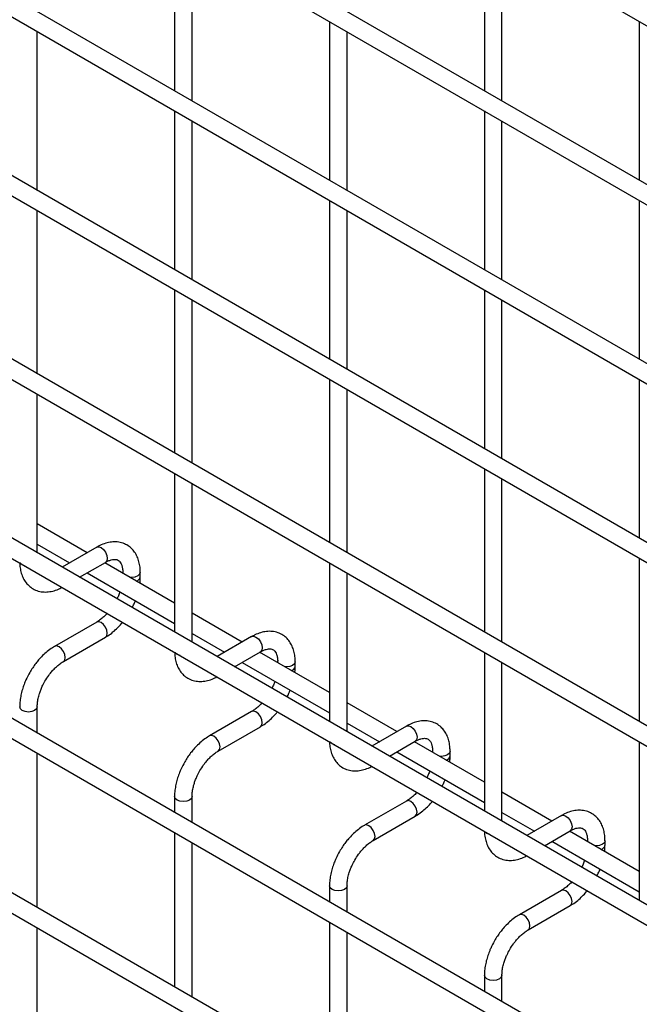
# Model space of a CAD drawing. Header units: inches. Extents: x 0.2 to 10.8, y 0.2 to 8.2.
# Tile 17 of 26: x 9.293 to 9.607, y 6.248 to 6.747. Entities that reach past the tile are written whole.
import ezdxf

# ---------------------------------------------------------------- set-up
doc = ezdxf.new("R2010")
doc.units = ezdxf.units.IN
doc.header["$MEASUREMENT"] = 0

msp = doc.modelspace()

# ---------------------------------------------------------------- linework, layer by layer
for p, q in [((8.971629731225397, 7.112849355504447), (10.53944259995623, 6.207770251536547)), ((10.54388668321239, 6.124741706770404), (8.976073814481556, 7.029820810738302)), ((8.971629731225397, 7.022122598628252), (10.53944259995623, 6.117043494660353)), ((10.54388668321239, 6.03401494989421), (8.976073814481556, 6.939094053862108)), ((8.971629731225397, 6.931395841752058), (10.53944259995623, 6.026316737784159)), ((10.54388668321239, 5.943288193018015), (8.976073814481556, 6.848367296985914)), ((8.971629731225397, 6.840669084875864), (10.53944259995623, 5.935589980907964)), ((9.371672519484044, 6.791182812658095), (9.371672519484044, 6.710719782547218)), ((9.528807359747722, 6.791197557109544), (9.528807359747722, 6.710734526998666)), ((9.380561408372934, 6.705588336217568), (9.380561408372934, 6.786051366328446)), ((9.53769624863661, 6.705603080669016), (9.53769624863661, 6.786066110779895)), ((10.54388668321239, 5.850293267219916), (8.976073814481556, 6.755372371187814)), ((8.971629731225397, 6.747674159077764), (10.53944259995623, 5.842595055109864)), ((9.450239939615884, 6.745826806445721), (9.450239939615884, 6.665363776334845)), ((9.60737477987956, 6.745841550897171), (9.60737477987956, 6.665378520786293)), ((9.301993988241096, 6.660217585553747), (9.301993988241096, 6.740680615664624)), ((9.459128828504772, 6.660232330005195), (9.459128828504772, 6.740695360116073)), ((9.371672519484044, 6.700456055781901), (9.371672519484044, 6.619993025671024)), ((9.528807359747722, 6.700470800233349), (9.528807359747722, 6.620007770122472)), ((9.380561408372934, 6.614861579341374), (9.380561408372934, 6.695324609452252)), ((9.53769624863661, 6.614876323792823), (9.53769624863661, 6.6953393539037)), ((10.54388668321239, 5.759566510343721), (8.976073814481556, 6.66464561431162)), ((8.971629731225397, 6.65694740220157), (10.53944259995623, 5.751868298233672)), ((9.450239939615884, 6.655100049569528), (9.450239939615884, 6.574637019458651)), ((9.60737477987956, 6.655114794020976), (9.60737477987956, 6.5746517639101)), ((9.301993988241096, 6.567222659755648), (9.301993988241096, 6.649953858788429)), ((9.459128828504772, 6.569505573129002), (9.459128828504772, 6.649968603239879)), ((9.371672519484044, 6.609729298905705), (9.371672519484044, 6.526998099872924)), ((9.528807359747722, 6.609744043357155), (9.528807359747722, 6.529281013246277)), ((9.380561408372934, 6.521866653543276), (9.380561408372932, 6.604597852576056)), ((9.53769624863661, 6.524149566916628), (9.53769624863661, 6.604612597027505)), ((10.54388668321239, 5.668185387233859), (8.976073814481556, 6.573264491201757)), ((8.971629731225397, 6.565566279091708), (10.53944259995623, 5.660487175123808)), ((9.450239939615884, 6.564373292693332), (9.450239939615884, 6.481642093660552)), ((9.60737477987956, 6.564388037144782), (9.60737477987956, 6.483925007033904)), ((9.459128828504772, 6.476510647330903), (9.459128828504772, 6.559241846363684)), ((9.301993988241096, 6.476495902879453), (9.301993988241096, 6.556958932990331)), ((9.371672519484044, 6.516734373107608), (9.371672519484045, 6.436271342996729)), ((9.528807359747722, 6.519017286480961), (9.528807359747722, 6.436286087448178)), ((9.380561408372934, 6.43113989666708), (9.380561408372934, 6.511602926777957)), ((9.53769624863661, 6.431154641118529), (9.53769624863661, 6.513885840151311)), ((9.327338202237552, 6.47654328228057), (9.301993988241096, 6.491174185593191)), ((9.301993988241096, 6.480910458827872), (9.318448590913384, 6.471411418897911)), ((9.332175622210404, 6.479335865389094), (9.314625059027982, 6.469204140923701)), ((8.971629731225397, 6.477107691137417), (10.53944259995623, 5.572028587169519)), ((9.32351467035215, 6.464072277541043), (9.336619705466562, 6.471637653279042)), ((9.371672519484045, 6.450949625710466), (9.336227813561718, 6.471411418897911)), ((9.450239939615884, 6.471378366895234), (9.450239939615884, 6.390915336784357)), ((9.60737477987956, 6.473661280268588), (9.60737477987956, 6.390930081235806)), ((9.327338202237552, 6.466279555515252), (9.371672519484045, 6.440685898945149)), ((9.345391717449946, 6.466571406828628), (9.345391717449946, 6.466121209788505)), ((9.345476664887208, 6.466072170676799), (9.345391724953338, 6.466566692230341)), ((9.354280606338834, 6.464257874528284), (9.354280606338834, 6.466571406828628)), ((9.459128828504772, 6.385783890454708), (9.459128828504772, 6.466246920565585)), ((9.40590562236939, 6.431187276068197), (9.380561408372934, 6.445818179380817)), ((9.332175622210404, 6.441366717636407), (9.310844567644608, 6.429052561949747)), ((9.380561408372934, 6.4355544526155), (9.397016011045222, 6.426055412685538)), ((10.4479729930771, 5.635096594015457), (9.066179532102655, 6.432788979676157)), ((9.315288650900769, 6.421354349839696), (9.336619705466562, 6.433668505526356)), ((9.410743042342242, 6.433979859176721), (9.39319247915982, 6.423848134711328)), ((9.402082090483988, 6.41871627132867), (9.4151871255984, 6.426281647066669)), ((9.450239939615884, 6.405593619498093), (9.414795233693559, 6.426055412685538)), ((9.528807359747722, 6.426022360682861), (9.528807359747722, 6.345559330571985)), ((9.40590562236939, 6.420923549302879), (9.450239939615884, 6.395329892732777)), ((9.423959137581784, 6.421215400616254), (9.423959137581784, 6.420765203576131)), ((9.424044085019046, 6.420716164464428), (9.423959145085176, 6.421210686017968)), ((9.432848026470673, 6.418901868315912), (9.432848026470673, 6.421215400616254)), ((9.53769624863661, 6.340427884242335), (9.53769624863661, 6.420890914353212)), ((9.484473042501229, 6.385831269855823), (9.459128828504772, 6.400462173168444)), ((9.301993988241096, 6.385114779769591), (9.301993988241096, 6.39832711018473)), ((9.410743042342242, 6.396010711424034), (9.389411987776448, 6.383696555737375)), ((9.459128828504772, 6.390198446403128), (9.47558343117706, 6.380699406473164)), ((9.393856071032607, 6.375998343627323), (9.415187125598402, 6.388312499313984)), ((9.489310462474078, 6.388623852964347), (9.471759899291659, 6.378492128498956)), ((9.480649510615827, 6.373360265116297), (9.493754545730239, 6.380925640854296)), ((9.528807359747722, 6.360237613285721), (9.493362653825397, 6.380699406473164)), ((9.60737477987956, 6.380666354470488), (9.60737477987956, 6.300203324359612)), ((9.301993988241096, 6.2966561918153), (9.301993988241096, 6.374851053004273)), ((9.484473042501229, 6.375567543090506), (9.528807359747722, 6.349973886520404)), ((9.502526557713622, 6.375859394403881), (9.502526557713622, 6.375409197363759)), ((9.502611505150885, 6.375360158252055), (9.502526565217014, 6.375854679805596)), ((9.511415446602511, 6.373545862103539), (9.511415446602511, 6.375859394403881)), ((9.563040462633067, 6.340475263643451), (9.53769624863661, 6.355106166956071)), ((9.371672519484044, 6.352971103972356), (9.371672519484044, 6.344890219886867)), ((9.380561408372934, 6.339758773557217), (9.380561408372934, 6.352971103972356)), ((9.48931046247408, 6.350654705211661), (9.467979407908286, 6.338340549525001)), ((9.53769624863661, 6.344842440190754), (9.554150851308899, 6.335343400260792)), ((9.472423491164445, 6.33064233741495), (9.49375454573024, 6.34295649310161)), ((9.567877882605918, 6.343267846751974), (9.550327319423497, 6.333136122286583)), ((9.371672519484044, 6.33462649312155), (9.371672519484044, 6.256431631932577)), ((9.559216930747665, 6.328004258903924), (9.572321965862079, 6.335569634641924)), ((9.60737477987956, 6.314881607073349), (9.571930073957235, 6.335343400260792)), ((9.563040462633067, 6.330211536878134), (9.60737477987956, 6.30461788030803)), ((9.58109397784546, 6.330503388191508), (9.58109397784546, 6.330053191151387)), ((9.581178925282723, 6.330004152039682), (9.581093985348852, 6.330498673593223)), ((9.58998286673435, 6.328189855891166), (9.58998286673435, 6.330503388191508)), ((9.380561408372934, 6.251300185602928), (9.380561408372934, 6.329495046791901)), ((9.450239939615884, 6.307615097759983), (9.450239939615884, 6.299534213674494)), ((9.459128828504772, 6.294402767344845), (9.459128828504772, 6.307615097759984)), ((9.567877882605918, 6.305298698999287), (9.546546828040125, 6.292984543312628)), ((9.550990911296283, 6.285286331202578), (9.572321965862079, 6.297600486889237)), ((9.301993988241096, 6.203661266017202), (9.301993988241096, 6.286392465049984)), ((9.450239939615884, 6.289270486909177), (9.450239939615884, 6.211075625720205)), ((9.459128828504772, 6.205944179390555), (9.459128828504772, 6.284139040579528)), ((9.528807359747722, 6.262259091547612), (9.528807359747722, 6.254178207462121)), ((9.53769624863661, 6.249046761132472), (9.53769624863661, 6.262259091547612))]:
    msp.add_line(p, q)
at = {"flags": 128}
for points in [[(9.332175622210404, 6.479335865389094), (9.333195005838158, 6.479533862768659), (9.334397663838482, 6.479115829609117)], [(9.334397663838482, 6.479115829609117), (9.335600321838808, 6.478145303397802), (9.336619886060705, 6.476770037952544), (9.337301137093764, 6.475199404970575), (9.337540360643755, 6.473672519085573), (9.337301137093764, 6.472421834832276), (9.336619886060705, 6.471637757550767), (9.336619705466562, 6.471637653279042)], [(9.294406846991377, 6.470319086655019), (9.293443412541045, 6.4711514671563), (9.29342335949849, 6.47117989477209)], [(9.295897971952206, 6.469751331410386), (9.295848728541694, 6.469762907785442), (9.294406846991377, 6.470319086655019)], [(9.354280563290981, 6.466560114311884), (9.353942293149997, 6.465589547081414), (9.352978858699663, 6.464757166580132), (9.351536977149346, 6.464200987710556), (9.34983616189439, 6.464005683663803), (9.348971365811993, 6.464054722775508)], [(9.336619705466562, 6.433668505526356), (9.336619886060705, 6.43366860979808), (9.337301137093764, 6.434452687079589), (9.337540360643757, 6.435703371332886), (9.337301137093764, 6.437230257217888), (9.336619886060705, 6.438800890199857), (9.335600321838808, 6.440176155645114), (9.334397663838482, 6.441146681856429), (9.333195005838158, 6.441564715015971), (9.332175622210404, 6.441366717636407)], [(9.410743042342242, 6.433979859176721), (9.411762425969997, 6.434177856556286), (9.41296508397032, 6.433759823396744)], [(9.41296508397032, 6.433759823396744), (9.414167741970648, 6.432789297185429), (9.415187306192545, 6.431414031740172), (9.415868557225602, 6.429843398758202), (9.416107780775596, 6.4283165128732), (9.415868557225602, 6.427065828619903), (9.415187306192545, 6.426281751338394), (9.4151871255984, 6.42628164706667)], [(9.313066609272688, 6.428832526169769), (9.311863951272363, 6.429250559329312), (9.310844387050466, 6.429052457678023), (9.31083100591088, 6.429044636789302)], [(9.315280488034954, 6.421349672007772), (9.315288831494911, 6.42135445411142), (9.31597008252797, 6.422138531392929), (9.316209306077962, 6.423389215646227), (9.31597008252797, 6.424916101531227), (9.315288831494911, 6.426486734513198), (9.314269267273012, 6.427861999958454), (9.313066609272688, 6.428832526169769)], [(9.372974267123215, 6.424963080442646), (9.372010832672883, 6.425795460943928), (9.371990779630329, 6.425823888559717)], [(9.374465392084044, 6.424395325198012), (9.374416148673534, 6.424406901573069), (9.372974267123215, 6.424963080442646)], [(9.43284798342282, 6.421204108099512), (9.432509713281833, 6.420233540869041), (9.431546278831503, 6.41940116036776), (9.430104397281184, 6.418844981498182), (9.428403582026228, 6.418649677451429), (9.427538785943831, 6.418698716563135)], [(9.301993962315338, 6.398335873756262), (9.301993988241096, 6.39832711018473), (9.301655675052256, 6.397345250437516), (9.300692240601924, 6.396512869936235), (9.299250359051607, 6.395956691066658), (9.29754954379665, 6.395761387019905), (9.295848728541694, 6.395956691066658), (9.294406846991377, 6.396512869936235), (9.293443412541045, 6.397345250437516), (9.293105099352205, 6.39832711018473), (9.293105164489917, 6.398341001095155)], [(9.415187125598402, 6.388312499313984), (9.415187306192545, 6.388312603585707), (9.415868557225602, 6.389096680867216), (9.416107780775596, 6.390347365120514), (9.415868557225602, 6.391874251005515), (9.415187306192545, 6.393444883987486), (9.414167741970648, 6.394820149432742), (9.41296508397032, 6.395790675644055), (9.411762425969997, 6.396208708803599), (9.410743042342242, 6.396010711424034)], [(9.489310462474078, 6.388623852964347), (9.490329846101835, 6.388821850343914), (9.491532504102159, 6.38840381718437)], [(9.491532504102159, 6.38840381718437), (9.492735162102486, 6.387433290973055), (9.493754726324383, 6.3860580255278), (9.49443597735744, 6.38448739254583), (9.494675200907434, 6.382960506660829), (9.49443597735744, 6.38170982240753), (9.493754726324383, 6.380925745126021), (9.493754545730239, 6.380925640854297)], [(9.391634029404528, 6.383476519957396), (9.390431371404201, 6.38389455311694), (9.389411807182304, 6.383696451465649), (9.38939842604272, 6.38368863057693)], [(9.393847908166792, 6.375993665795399), (9.39385625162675, 6.375998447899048), (9.394537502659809, 6.376782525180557), (9.3947767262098, 6.378033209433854), (9.394537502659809, 6.379560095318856), (9.39385625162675, 6.381130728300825), (9.392836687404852, 6.382505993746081), (9.391634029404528, 6.383476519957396)], [(9.451541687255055, 6.379607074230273), (9.450578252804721, 6.380439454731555), (9.450558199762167, 6.380467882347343)], [(9.453032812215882, 6.379039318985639), (9.452983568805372, 6.379050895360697), (9.451541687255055, 6.379607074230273)], [(9.51141540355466, 6.375848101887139), (9.511077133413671, 6.374877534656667), (9.510113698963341, 6.374045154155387), (9.508671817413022, 6.373488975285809), (9.506971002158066, 6.373293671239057), (9.506106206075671, 6.373342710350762)], [(9.380561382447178, 6.35297986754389), (9.380561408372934, 6.352971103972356), (9.380223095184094, 6.351989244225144), (9.379259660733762, 6.351156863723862), (9.377817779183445, 6.350600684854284), (9.376116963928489, 6.350405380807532), (9.374416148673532, 6.350600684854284), (9.372974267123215, 6.351156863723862), (9.372010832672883, 6.351989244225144), (9.371672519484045, 6.352971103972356), (9.371672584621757, 6.352984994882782)], [(9.49375454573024, 6.34295649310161), (9.493754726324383, 6.342956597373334), (9.49443597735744, 6.343740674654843), (9.494675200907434, 6.34499135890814), (9.49443597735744, 6.346518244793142), (9.493754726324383, 6.348088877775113), (9.492735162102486, 6.349464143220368), (9.49153250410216, 6.350434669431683), (9.490329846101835, 6.350852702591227), (9.48931046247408, 6.350654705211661)], [(9.567877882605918, 6.343267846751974), (9.568897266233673, 6.34346584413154), (9.570099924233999, 6.343047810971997)], [(9.570099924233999, 6.343047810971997), (9.571302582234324, 6.342077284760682), (9.572322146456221, 6.340702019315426), (9.573003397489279, 6.339131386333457), (9.573242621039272, 6.337604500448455), (9.573003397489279, 6.336353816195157), (9.572322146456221, 6.335569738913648), (9.572321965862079, 6.335569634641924)], [(9.470201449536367, 6.338120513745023), (9.468998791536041, 6.338538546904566), (9.467979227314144, 6.338340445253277), (9.467965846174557, 6.338332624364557)], [(9.47241532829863, 6.330637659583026), (9.472423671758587, 6.330642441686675), (9.473104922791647, 6.331426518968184), (9.473344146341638, 6.332677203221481), (9.473104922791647, 6.334204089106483), (9.472423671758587, 6.335774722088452), (9.47140410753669, 6.337149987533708), (9.470201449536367, 6.338120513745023)], [(9.530109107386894, 6.3342510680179), (9.529145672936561, 6.335083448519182), (9.529125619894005, 6.33511187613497)], [(9.53160023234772, 6.333683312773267), (9.53155098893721, 6.333694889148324), (9.530109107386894, 6.3342510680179)], [(9.589982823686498, 6.330492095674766), (9.58964455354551, 6.329521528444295), (9.58868111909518, 6.328689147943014), (9.58723923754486, 6.328132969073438), (9.585538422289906, 6.327937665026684), (9.584673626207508, 6.327986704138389)], [(9.459128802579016, 6.307623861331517), (9.459128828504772, 6.307615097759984), (9.458790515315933, 6.306633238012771), (9.4578270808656, 6.305800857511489), (9.456385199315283, 6.305244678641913), (9.454684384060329, 6.30504937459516), (9.452983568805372, 6.305244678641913), (9.451541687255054, 6.305800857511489), (9.450578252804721, 6.306633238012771), (9.450239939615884, 6.307615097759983), (9.450240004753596, 6.307628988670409)], [(9.572321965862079, 6.297600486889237), (9.572322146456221, 6.297600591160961), (9.57300339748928, 6.29838466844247), (9.573242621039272, 6.299635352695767), (9.57300339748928, 6.301162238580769), (9.572322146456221, 6.302732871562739), (9.571302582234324, 6.304108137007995), (9.570099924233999, 6.305078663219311), (9.568897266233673, 6.305496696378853), (9.567877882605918, 6.305298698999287)], [(9.548768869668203, 6.292764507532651), (9.54756621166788, 6.293182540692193), (9.546546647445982, 6.292984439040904), (9.546533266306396, 6.292976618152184)], [(9.55098274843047, 6.285281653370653), (9.550991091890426, 6.285286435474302), (9.551672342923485, 6.286070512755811), (9.551911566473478, 6.287321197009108), (9.551672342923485, 6.28884808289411), (9.550991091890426, 6.290418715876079), (9.549971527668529, 6.291793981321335), (9.548768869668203, 6.292764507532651)], [(9.537696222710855, 6.262267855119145), (9.53769624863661, 6.262259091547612), (9.537357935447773, 6.261277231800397), (9.53639450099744, 6.260444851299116), (9.534952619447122, 6.25988867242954), (9.533251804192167, 6.259693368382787), (9.53155098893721, 6.25988867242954), (9.530109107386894, 6.260444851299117), (9.52914567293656, 6.261277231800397), (9.528807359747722, 6.262259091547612), (9.528807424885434, 6.262272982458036)]]:
    msp.add_lwpolyline(points, dxfattribs=at)
for centre, radius, start, end in [((9.351591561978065, 6.464770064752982), 0.002739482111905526, 285.2268557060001, 348.983702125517), ((9.430158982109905, 6.419414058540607), 0.002739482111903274, 285.2268557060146, 348.9837021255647), ((9.508726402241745, 6.374058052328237), 0.002739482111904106, 285.2268557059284, 348.98370212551), ((9.587293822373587, 6.32870204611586), 0.002739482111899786, 285.226855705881, 348.9837021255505)]:
    msp.add_arc(centre, radius, start, end)
for points, knots in [([(9.354244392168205, 6.466556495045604), (9.354243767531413, 6.46721351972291), (9.354242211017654, 6.468850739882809), (9.353839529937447, 6.471319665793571), (9.353055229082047, 6.473939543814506), (9.35184632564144, 6.476338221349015), (9.350204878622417, 6.478451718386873), (9.348105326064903, 6.480194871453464), (9.345530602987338, 6.481464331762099), (9.342666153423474, 6.482078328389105), (9.339676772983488, 6.48204157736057), (9.336730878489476, 6.481409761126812), (9.33420965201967, 6.480480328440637), (9.332718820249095, 6.479597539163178), (9.332183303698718, 6.479280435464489)], [0, 0, 0, 0, 0.05559168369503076, 0.1385272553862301, 0.2224467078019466, 0.3069801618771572, 0.3922177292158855, 0.4792619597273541, 0.5705133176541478, 0.6695129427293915, 0.760725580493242, 0.8540505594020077, 0.9475740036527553, 1, 1, 1, 1]), ([(9.293158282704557, 6.471332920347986), (9.29316035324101, 6.47096209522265), (9.293167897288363, 6.469610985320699), (9.293543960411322, 6.467413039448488), (9.294315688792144, 6.464781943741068), (9.295520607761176, 6.462374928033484), (9.29715496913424, 6.460250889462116), (9.299247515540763, 6.458495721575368), (9.301814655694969, 6.45721125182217), (9.30467430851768, 6.456579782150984), (9.307663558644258, 6.456595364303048), (9.310613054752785, 6.457217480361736), (9.312934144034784, 6.458034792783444), (9.314228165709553, 6.458783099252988), (9.314562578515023, 6.458976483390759)], [0, 0, 0, 0, 0.03283335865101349, 0.119629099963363, 0.2074587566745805, 0.2959349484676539, 0.3851375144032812, 0.4761898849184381, 0.5715643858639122, 0.6749426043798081, 0.7703316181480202, 0.8679615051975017, 0.9658774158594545, 1, 1, 1, 1]), ([(9.336616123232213, 6.471621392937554), (9.337089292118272, 6.47188130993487), (9.338109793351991, 6.472441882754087), (9.339535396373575, 6.472926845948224), (9.340853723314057, 6.473168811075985), (9.341958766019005, 6.473140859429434), (9.342883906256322, 6.472881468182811), (9.343603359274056, 6.472415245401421), (9.344305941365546, 6.471555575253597), (9.34488605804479, 6.470347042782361), (9.345260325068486, 6.468703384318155), (9.34543312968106, 6.46740225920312), (9.345386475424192, 6.466610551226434), (9.345383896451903, 6.466566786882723)], [0, 0, 0, 0, 0.07634054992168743, 0.1646465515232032, 0.2544890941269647, 0.3484721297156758, 0.4535719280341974, 0.5896971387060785, 0.6956807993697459, 0.7966430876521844, 0.8959258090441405, 0.9942469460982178, 1, 1, 1, 1]), ([(9.35406692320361, 6.4611131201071), (9.354161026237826, 6.461863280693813), (9.35429500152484, 6.462931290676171), (9.354255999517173, 6.463942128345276), (9.354244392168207, 6.464242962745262)], [0, 0, 0, 0, 0.702390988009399, 1, 1, 1, 1]), ([(9.343952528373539, 6.456688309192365), (9.343832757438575, 6.45634431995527), (9.343494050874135, 6.455371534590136), (9.342994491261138, 6.454173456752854), (9.342557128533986, 6.453351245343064), (9.342446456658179, 6.453143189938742)], [0, 0, 0, 0, 0.2900903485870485, 0.8203618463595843, 0.9999999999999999, 0.9999999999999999, 0.9999999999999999, 0.9999999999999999]), ([(9.35012943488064, 6.448707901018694), (9.350470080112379, 6.449342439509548), (9.351080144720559, 6.450478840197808), (9.351556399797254, 6.451656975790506), (9.351766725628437, 6.452177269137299)], [0, 0, 0, 0, 0.5583756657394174, 1, 1, 1, 1]), ([(9.337454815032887, 6.445761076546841), (9.337388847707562, 6.445683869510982), (9.336829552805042, 6.445029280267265), (9.335682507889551, 6.443939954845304), (9.334050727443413, 6.442580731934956), (9.332849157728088, 6.441725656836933), (9.332250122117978, 6.441419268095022), (9.33218138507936, 6.441384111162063)], [0, 0, 0, 0, 0.03947125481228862, 0.3346516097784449, 0.6442592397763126, 0.9591801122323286, 1, 1, 1, 1]), ([(9.336612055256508, 6.43372395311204), (9.337016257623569, 6.43394315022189), (9.338327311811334, 6.434654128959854), (9.340398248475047, 6.436243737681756), (9.34271879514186, 6.438343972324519), (9.344323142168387, 6.44003328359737), (9.345117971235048, 6.441029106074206), (9.34528633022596, 6.441240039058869)], [0, 0, 0, 0, 0.1291236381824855, 0.4188201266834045, 0.6880763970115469, 0.9339290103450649, 1, 1, 1, 1]), ([(9.432811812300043, 6.421200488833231), (9.432811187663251, 6.421857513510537), (9.432809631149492, 6.423494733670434), (9.432406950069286, 6.425963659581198), (9.431622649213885, 6.428583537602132), (9.430413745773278, 6.430982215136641), (9.428772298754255, 6.4330957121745), (9.426672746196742, 6.434838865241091), (9.424098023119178, 6.436108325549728), (9.42123357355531, 6.436722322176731), (9.418244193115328, 6.436685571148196), (9.415298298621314, 6.436053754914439), (9.412777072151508, 6.435124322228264), (9.411286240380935, 6.434241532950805), (9.410750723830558, 6.433924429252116)], [0, 0, 0, 0, 0.05559168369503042, 0.1385272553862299, 0.2224467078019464, 0.306980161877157, 0.3922177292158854, 0.4792619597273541, 0.5705133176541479, 0.6695129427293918, 0.7607255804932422, 0.854050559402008, 0.9475740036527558, 1, 1, 1, 1]), ([(9.31085191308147, 6.42899835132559), (9.310481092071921, 6.428799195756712), (9.309198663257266, 6.428110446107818), (9.307149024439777, 6.426542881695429), (9.30479538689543, 6.424445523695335), (9.302850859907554, 6.422358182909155), (9.301170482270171, 6.420286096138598), (9.299657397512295, 6.418186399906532), (9.298720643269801, 6.416631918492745), (9.298244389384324, 6.415841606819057)], [0, 0, 0, 0, 0.07605377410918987, 0.2630205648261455, 0.4373520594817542, 0.5977862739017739, 0.7196030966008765, 0.8574438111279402, 1, 1, 1, 1]), ([(9.371725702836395, 6.425976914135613), (9.37172777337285, 6.425606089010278), (9.371735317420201, 6.424254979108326), (9.37211138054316, 6.422057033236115), (9.372883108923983, 6.419425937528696), (9.374088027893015, 6.417018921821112), (9.375722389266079, 6.414894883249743), (9.377814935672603, 6.413139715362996), (9.380382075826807, 6.411855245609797), (9.383241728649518, 6.411223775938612), (9.386230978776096, 6.411239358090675), (9.389180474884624, 6.411861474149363), (9.391501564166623, 6.412678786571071), (9.392795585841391, 6.413427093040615), (9.393129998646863, 6.413620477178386)], [0, 0, 0, 0, 0.03283335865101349, 0.119629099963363, 0.2074587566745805, 0.2959349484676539, 0.3851375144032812, 0.4761898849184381, 0.5715643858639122, 0.6749426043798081, 0.7703316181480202, 0.8679615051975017, 0.9658774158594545, 1, 1, 1, 1]), ([(9.415183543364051, 6.426265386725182), (9.415656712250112, 6.426525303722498), (9.41667721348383, 6.427085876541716), (9.418102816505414, 6.42757083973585), (9.419421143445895, 6.427812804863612), (9.420526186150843, 6.427784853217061), (9.42145132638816, 6.427525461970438), (9.422170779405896, 6.427059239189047), (9.422873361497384, 6.426199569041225), (9.42345347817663, 6.424991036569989), (9.423827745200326, 6.423347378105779), (9.424000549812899, 6.422046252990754), (9.42395389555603, 6.42125454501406), (9.423951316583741, 6.42121078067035)], [0, 0, 0, 0, 0.0763405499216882, 0.164646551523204, 0.2544890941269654, 0.3484721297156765, 0.453571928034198, 0.5896971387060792, 0.6956807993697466, 0.7966430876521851, 0.8959258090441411, 0.9942469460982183, 1, 1, 1, 1]), ([(9.305942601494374, 6.411397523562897), (9.306559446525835, 6.412398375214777), (9.30742716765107, 6.413806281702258), (9.308878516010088, 6.41569761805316), (9.310162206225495, 6.417191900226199), (9.311739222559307, 6.418761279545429), (9.313383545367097, 6.420114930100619), (9.314596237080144, 6.420983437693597), (9.31520599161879, 6.421296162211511), (9.31528263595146, 6.421335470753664)], [0, 0, 0, 0, 0.233186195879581, 0.3280249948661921, 0.4833317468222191, 0.6413519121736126, 0.8071190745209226, 0.9757554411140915, 1, 1, 1, 1]), ([(9.298244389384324, 6.415841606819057), (9.297562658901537, 6.414581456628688), (9.296602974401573, 6.412807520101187), (9.295463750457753, 6.410095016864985), (9.294628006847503, 6.40776608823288), (9.293862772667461, 6.404999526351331), (9.293344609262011, 6.402153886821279), (9.293091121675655, 6.399900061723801), (9.293131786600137, 6.398656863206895), (9.29314208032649, 6.398342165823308)], [0, 0, 0, 0, 0.2211396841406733, 0.3113023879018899, 0.459897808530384, 0.6125921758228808, 0.7749994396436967, 0.9430444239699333, 1, 1, 1, 1]), ([(9.43263434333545, 6.415757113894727), (9.432728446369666, 6.41650727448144), (9.432862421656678, 6.417575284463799), (9.432823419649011, 6.418586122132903), (9.432811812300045, 6.41888695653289)], [0, 0, 0, 0, 0.7023909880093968, 1, 1, 1, 1]), ([(9.302006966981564, 6.398337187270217), (9.302023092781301, 6.398987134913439), (9.302056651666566, 6.400339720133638), (9.302450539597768, 6.402645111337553), (9.303042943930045, 6.404877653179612), (9.303775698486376, 6.406942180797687), (9.30467318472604, 6.409067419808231), (9.30547423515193, 6.410537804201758), (9.305942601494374, 6.411397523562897)], [0, 0, 0, 0, 0.1693229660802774, 0.3523726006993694, 0.5340519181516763, 0.6675763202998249, 0.8056351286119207, 1, 1, 1, 1]), ([(9.422519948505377, 6.411332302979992), (9.422400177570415, 6.410988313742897), (9.422061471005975, 6.410015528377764), (9.421561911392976, 6.408817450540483), (9.421124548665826, 6.407995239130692), (9.421013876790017, 6.40778718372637)], [0, 0, 0, 0, 0.2900903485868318, 0.820361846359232, 1, 1, 1, 1]), ([(9.42869685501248, 6.40335189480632), (9.429037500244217, 6.403986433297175), (9.429647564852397, 6.405122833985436), (9.430123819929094, 6.406300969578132), (9.430334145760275, 6.406821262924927)], [0, 0, 0, 0, 0.5583756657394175, 1, 1, 1, 1]), ([(9.416022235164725, 6.400405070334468), (9.4159562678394, 6.40032786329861), (9.41539697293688, 6.399673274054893), (9.41424992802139, 6.398583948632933), (9.412618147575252, 6.397224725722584), (9.411416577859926, 6.39636965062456), (9.410817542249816, 6.39606326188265), (9.410748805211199, 6.396028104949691)], [0, 0, 0, 0, 0.03947125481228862, 0.3346516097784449, 0.6442592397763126, 0.9591801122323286, 1, 1, 1, 1]), ([(9.415179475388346, 6.388367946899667), (9.415583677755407, 6.388587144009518), (9.416894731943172, 6.389298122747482), (9.418965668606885, 6.390887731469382), (9.4212862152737, 6.392987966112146), (9.422890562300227, 6.394677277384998), (9.423685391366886, 6.395673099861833), (9.423853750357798, 6.395884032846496)], [0, 0, 0, 0, 0.1291236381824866, 0.4188201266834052, 0.6880763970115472, 0.9339290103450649, 1, 1, 1, 1]), ([(9.511379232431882, 6.375844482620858), (9.51137860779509, 6.376501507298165), (9.51137705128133, 6.378138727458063), (9.510974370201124, 6.380607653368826), (9.510190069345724, 6.38322753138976), (9.508981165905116, 6.385626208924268), (9.507339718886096, 6.387739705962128), (9.505240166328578, 6.389482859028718), (9.502665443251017, 6.390752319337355), (9.49980099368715, 6.391366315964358), (9.496811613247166, 6.391329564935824), (9.493865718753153, 6.390697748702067), (9.491344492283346, 6.389768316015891), (9.489853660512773, 6.388885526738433), (9.489318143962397, 6.388568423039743)], [0, 0, 0, 0, 0.05559168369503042, 0.1385272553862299, 0.2224467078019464, 0.306980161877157, 0.3922177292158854, 0.4792619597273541, 0.5705133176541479, 0.6695129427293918, 0.7607255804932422, 0.854050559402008, 0.9475740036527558, 1, 1, 1, 1]), ([(9.389419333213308, 6.383642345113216), (9.38904851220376, 6.383443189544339), (9.387766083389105, 6.382754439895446), (9.385716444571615, 6.381186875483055), (9.383362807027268, 6.379089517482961), (9.381418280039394, 6.377002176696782), (9.37973790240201, 6.374930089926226), (9.378224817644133, 6.372830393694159), (9.377288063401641, 6.371275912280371), (9.376811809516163, 6.370485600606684)], [0, 0, 0, 0, 0.07605377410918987, 0.2630205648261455, 0.4373520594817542, 0.5977862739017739, 0.7196030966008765, 0.8574438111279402, 1, 1, 1, 1]), ([(9.450293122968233, 6.380620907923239), (9.450295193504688, 6.380250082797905), (9.45030273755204, 6.378898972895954), (9.450678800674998, 6.376701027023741), (9.451450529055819, 6.374069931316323), (9.452655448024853, 6.37166291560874), (9.454289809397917, 6.369538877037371), (9.456382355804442, 6.367783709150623), (9.458949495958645, 6.366499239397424), (9.461809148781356, 6.365867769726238), (9.464798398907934, 6.365883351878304), (9.467747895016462, 6.366505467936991), (9.470068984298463, 6.367322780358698), (9.471363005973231, 6.368071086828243), (9.471697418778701, 6.368264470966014)], [0, 0, 0, 0, 0.03283335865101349, 0.119629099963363, 0.2074587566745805, 0.2959349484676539, 0.3851375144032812, 0.4761898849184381, 0.5715643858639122, 0.6749426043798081, 0.7703316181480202, 0.8679615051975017, 0.9658774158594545, 1, 1, 1, 1]), ([(9.49375096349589, 6.38090938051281), (9.49422413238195, 6.381169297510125), (9.495244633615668, 6.381729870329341), (9.496670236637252, 6.382214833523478), (9.497988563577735, 6.38245679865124), (9.499093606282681, 6.382428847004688), (9.500018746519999, 6.382169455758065), (9.500738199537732, 6.381703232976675), (9.501440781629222, 6.380843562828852), (9.502020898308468, 6.379635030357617), (9.502395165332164, 6.377991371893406), (9.502567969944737, 6.376690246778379), (9.502521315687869, 6.375898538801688), (9.50251873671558, 6.375854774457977)], [0, 0, 0, 0, 0.07634054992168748, 0.1646465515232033, 0.2544890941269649, 0.3484721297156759, 0.4535719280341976, 0.5896971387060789, 0.6956807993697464, 0.7966430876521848, 0.8959258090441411, 0.9942469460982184, 1, 1, 1, 1]), ([(9.384510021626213, 6.366041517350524), (9.385126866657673, 6.367042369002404), (9.385994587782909, 6.368450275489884), (9.387445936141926, 6.370341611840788), (9.388729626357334, 6.371835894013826), (9.390306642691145, 6.373405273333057), (9.391950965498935, 6.374758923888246), (9.393163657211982, 6.375627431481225), (9.39377341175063, 6.375940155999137), (9.393850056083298, 6.37597946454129)], [0, 0, 0, 0, 0.2331861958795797, 0.3280249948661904, 0.4833317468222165, 0.6413519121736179, 0.807119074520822, 0.9757554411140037, 0.9999999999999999, 0.9999999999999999, 0.9999999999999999, 0.9999999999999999]), ([(9.376811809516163, 6.370485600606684), (9.376130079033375, 6.369225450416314), (9.375170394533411, 6.367451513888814), (9.374031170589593, 6.364739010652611), (9.373195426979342, 6.362410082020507), (9.3724301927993, 6.359643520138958), (9.37191202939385, 6.356797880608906), (9.371658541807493, 6.354544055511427), (9.371699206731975, 6.353300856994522), (9.371709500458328, 6.352986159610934)], [0, 0, 0, 0, 0.2211396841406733, 0.3113023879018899, 0.459897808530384, 0.6125921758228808, 0.7749994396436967, 0.9430444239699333, 1, 1, 1, 1]), ([(9.511201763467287, 6.370401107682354), (9.511295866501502, 6.371151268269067), (9.511429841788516, 6.372219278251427), (9.51139083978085, 6.373230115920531), (9.511379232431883, 6.373530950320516)], [0, 0, 0, 0, 0.7023909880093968, 1, 1, 1, 1]), ([(9.380574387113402, 6.352981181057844), (9.38059051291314, 6.353631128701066), (9.380624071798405, 6.354983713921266), (9.381017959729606, 6.357289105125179), (9.381610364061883, 6.359521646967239), (9.382343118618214, 6.361586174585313), (9.383240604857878, 6.363711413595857), (9.384041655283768, 6.365181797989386), (9.384510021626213, 6.366041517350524)], [0, 0, 0, 0, 0.1693229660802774, 0.3523726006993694, 0.5340519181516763, 0.6675763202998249, 0.8056351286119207, 1, 1, 1, 1]), ([(9.501087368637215, 6.36597629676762), (9.500967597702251, 6.365632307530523), (9.500628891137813, 6.364659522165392), (9.500129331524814, 6.36346144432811), (9.499691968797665, 6.36263923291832), (9.499581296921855, 6.362431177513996)], [0, 0, 0, 0, 0.2900903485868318, 0.820361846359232, 1, 1, 1, 1]), ([(9.507264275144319, 6.357995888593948), (9.507604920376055, 6.358630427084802), (9.508214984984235, 6.359766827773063), (9.508691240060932, 6.36094496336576), (9.508901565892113, 6.361465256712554)], [0, 0, 0, 0, 0.5583756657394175, 1, 1, 1, 1]), ([(9.494589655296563, 6.355049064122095), (9.494523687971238, 6.354971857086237), (9.493964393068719, 6.35431726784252), (9.492817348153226, 6.353227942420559), (9.491185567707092, 6.351868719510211), (9.489983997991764, 6.351013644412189), (9.489384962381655, 6.350707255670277), (9.489316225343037, 6.350672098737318)], [0, 0, 0, 0, 0.03947125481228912, 0.3346516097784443, 0.6442592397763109, 0.9591801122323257, 0.9999999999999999, 0.9999999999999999, 0.9999999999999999, 0.9999999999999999]), ([(9.493746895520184, 6.343011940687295), (9.494151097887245, 6.343231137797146), (9.49546215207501, 6.343942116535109), (9.497533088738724, 6.345531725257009), (9.499853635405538, 6.347631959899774), (9.501457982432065, 6.349321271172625), (9.502252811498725, 6.35031709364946), (9.502421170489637, 6.350528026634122)], [0, 0, 0, 0, 0.1291236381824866, 0.4188201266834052, 0.6880763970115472, 0.9339290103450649, 1, 1, 1, 1]), ([(9.589946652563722, 6.330488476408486), (9.589946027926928, 6.331145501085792), (9.589944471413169, 6.33278272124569), (9.589541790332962, 6.335251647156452), (9.588757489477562, 6.337871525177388), (9.587548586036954, 6.340270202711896), (9.585907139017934, 6.342383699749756), (9.583807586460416, 6.344126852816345), (9.581232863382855, 6.345396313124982), (9.578368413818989, 6.346010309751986), (9.575379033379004, 6.345973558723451), (9.572433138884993, 6.345341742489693), (9.569911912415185, 6.344412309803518), (9.568421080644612, 6.343529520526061), (9.567885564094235, 6.343212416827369)], [0, 0, 0, 0, 0.0555916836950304, 0.1385272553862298, 0.2224467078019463, 0.3069801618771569, 0.3922177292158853, 0.4792619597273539, 0.5705133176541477, 0.6695129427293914, 0.760725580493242, 0.8540505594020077, 0.9475740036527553, 1, 1, 1, 1]), ([(9.467986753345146, 6.338286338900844), (9.467615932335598, 6.338087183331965), (9.466333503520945, 6.337398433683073), (9.464283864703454, 6.335830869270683), (9.461930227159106, 6.333733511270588), (9.459985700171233, 6.331646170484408), (9.45830532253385, 6.329574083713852), (9.456792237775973, 6.327474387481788), (9.45585548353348, 6.325919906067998), (9.455379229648, 6.325129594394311)], [0, 0, 0, 0, 0.07605377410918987, 0.2630205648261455, 0.4373520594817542, 0.5977862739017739, 0.7196030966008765, 0.8574438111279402, 1, 1, 1, 1]), ([(9.528860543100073, 6.335264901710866), (9.528862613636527, 6.334894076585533), (9.528870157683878, 6.333542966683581), (9.529246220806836, 6.331345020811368), (9.530017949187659, 6.32871392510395), (9.531222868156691, 6.326306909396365), (9.532857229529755, 6.324182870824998), (9.53494977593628, 6.32242770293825), (9.537516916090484, 6.321143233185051), (9.540376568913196, 6.320511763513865), (9.543365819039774, 6.32052734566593), (9.5463153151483, 6.321149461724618), (9.548636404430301, 6.321966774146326), (9.54993042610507, 6.32271508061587), (9.55026483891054, 6.32290846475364)], [0, 0, 0, 0, 0.03283335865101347, 0.119629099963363, 0.2074587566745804, 0.2959349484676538, 0.385137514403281, 0.4761898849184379, 0.571564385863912, 0.6749426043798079, 0.7703316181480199, 0.8679615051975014, 0.9658774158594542, 1, 1, 1, 1]), ([(9.572318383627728, 6.335553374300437), (9.572791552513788, 6.335813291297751), (9.573812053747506, 6.336373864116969), (9.57523765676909, 6.336858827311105), (9.576555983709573, 6.337100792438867), (9.57766102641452, 6.337072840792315), (9.578586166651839, 6.336813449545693), (9.57930561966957, 6.336347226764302), (9.580008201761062, 6.33548755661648), (9.580588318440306, 6.334279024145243), (9.580962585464, 6.332635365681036), (9.581135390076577, 6.331334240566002), (9.581088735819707, 6.330542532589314), (9.581086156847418, 6.330498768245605)], [0, 0, 0, 0, 0.07634054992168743, 0.1646465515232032, 0.2544890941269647, 0.3484721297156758, 0.4535719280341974, 0.5896971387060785, 0.6956807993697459, 0.7966430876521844, 0.8959258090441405, 0.9942469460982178, 1, 1, 1, 1]), ([(9.46307744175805, 6.320685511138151), (9.463694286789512, 6.321686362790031), (9.464562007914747, 6.323094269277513), (9.466013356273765, 6.324985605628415), (9.467297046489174, 6.326479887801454), (9.468874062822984, 6.328049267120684), (9.470518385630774, 6.329402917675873), (9.47173107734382, 6.330271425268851), (9.472340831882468, 6.330584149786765), (9.472417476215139, 6.330623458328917)], [0, 0, 0, 0, 0.2331861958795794, 0.3280249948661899, 0.4833317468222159, 0.641351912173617, 0.8071190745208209, 0.9757554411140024, 1, 1, 1, 1]), ([(9.455379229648, 6.325129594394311), (9.454697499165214, 6.323869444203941), (9.45373781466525, 6.322095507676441), (9.452598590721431, 6.319383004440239), (9.45176284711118, 6.317054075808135), (9.450997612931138, 6.314287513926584), (9.450479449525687, 6.311441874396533), (9.450225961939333, 6.309188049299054), (9.450266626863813, 6.30794485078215), (9.450276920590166, 6.307630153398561)], [0, 0, 0, 0, 0.2211396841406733, 0.3113023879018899, 0.459897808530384, 0.6125921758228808, 0.7749994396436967, 0.9430444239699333, 1, 1, 1, 1]), ([(9.589769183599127, 6.325045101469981), (9.589863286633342, 6.325795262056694), (9.589997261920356, 6.326863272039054), (9.589958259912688, 6.327874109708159), (9.589946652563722, 6.328174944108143)], [0, 0, 0, 0, 0.7023909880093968, 1, 1, 1, 1]), ([(9.45914180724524, 6.30762517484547), (9.459157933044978, 6.308275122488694), (9.459191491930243, 6.309627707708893), (9.459585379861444, 6.311933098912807), (9.460177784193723, 6.314165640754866), (9.460910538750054, 6.316230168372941), (9.461808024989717, 6.318355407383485), (9.462609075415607, 6.319825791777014), (9.46307744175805, 6.320685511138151)], [0, 0, 0, 0, 0.1693229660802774, 0.3523726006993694, 0.5340519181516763, 0.6675763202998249, 0.8056351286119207, 1, 1, 1, 1]), ([(9.579654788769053, 6.320620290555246), (9.57953501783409, 6.320276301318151), (9.579196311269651, 6.319303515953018), (9.578696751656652, 6.318105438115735), (9.578259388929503, 6.317283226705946), (9.578148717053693, 6.317075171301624)], [0, 0, 0, 0, 0.2900903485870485, 0.8203618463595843, 0.9999999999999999, 0.9999999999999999, 0.9999999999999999, 0.9999999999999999]), ([(9.585831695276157, 6.312639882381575), (9.586172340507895, 6.313274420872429), (9.586782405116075, 6.31441082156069), (9.58725866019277, 6.315588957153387), (9.587468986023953, 6.316109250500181)], [0, 0, 0, 0, 0.5583756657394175, 1, 1, 1, 1]), ([(9.573157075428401, 6.309693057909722), (9.573091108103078, 6.309615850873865), (9.572531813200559, 6.308961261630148), (9.571384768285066, 6.307871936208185), (9.569752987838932, 6.306512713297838), (9.568551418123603, 6.305657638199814), (9.567952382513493, 6.305351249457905), (9.567883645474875, 6.305316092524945)], [0, 0, 0, 0, 0.03947125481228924, 0.3346516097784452, 0.6442592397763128, 0.9591801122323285, 0.9999999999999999, 0.9999999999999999, 0.9999999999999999, 0.9999999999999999]), ([(9.572314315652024, 6.297655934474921), (9.572718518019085, 6.297875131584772), (9.574029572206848, 6.298586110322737), (9.576100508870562, 6.300175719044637), (9.578421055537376, 6.3022759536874), (9.580025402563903, 6.303965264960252), (9.580820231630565, 6.304961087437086), (9.580988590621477, 6.305172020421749)], [0, 0, 0, 0, 0.1291236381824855, 0.4188201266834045, 0.6880763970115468, 0.9339290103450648, 1, 1, 1, 1]), ([(9.546554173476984, 6.292930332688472), (9.546183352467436, 6.292731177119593), (9.544900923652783, 6.292042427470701), (9.542851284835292, 6.29047486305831), (9.540497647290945, 6.288377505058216), (9.538553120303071, 6.286290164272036), (9.536872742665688, 6.28421807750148), (9.535359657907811, 6.282118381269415), (9.534422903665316, 6.280563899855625), (9.533946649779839, 6.279773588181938)], [0, 0, 0, 0, 0.07605377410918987, 0.2630205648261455, 0.4373520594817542, 0.5977862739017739, 0.7196030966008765, 0.8574438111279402, 1, 1, 1, 1]), ([(9.54164486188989, 6.275329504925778), (9.54226170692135, 6.276330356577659), (9.543129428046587, 6.27773826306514), (9.544580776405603, 6.279629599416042), (9.545864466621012, 6.281123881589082), (9.547441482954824, 6.282693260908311), (9.549085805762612, 6.284046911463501), (9.55029849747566, 6.284915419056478), (9.550908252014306, 6.285228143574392), (9.550984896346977, 6.285267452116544)], [0, 0, 0, 0, 0.2331861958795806, 0.3280249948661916, 0.4833317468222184, 0.6413519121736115, 0.8071190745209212, 0.97575544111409, 1, 1, 1, 1]), ([(9.533946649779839, 6.279773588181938), (9.533264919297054, 6.278513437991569), (9.53230523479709, 6.276739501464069), (9.53116601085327, 6.274026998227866), (9.53033026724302, 6.271698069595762), (9.529565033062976, 6.268931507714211), (9.529046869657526, 6.26608586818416), (9.528793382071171, 6.263832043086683), (9.52883404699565, 6.262588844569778), (9.528844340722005, 6.262274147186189)], [0, 0, 0, 0, 0.2211396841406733, 0.3113023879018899, 0.459897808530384, 0.6125921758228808, 0.7749994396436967, 0.9430444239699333, 1, 1, 1, 1]), ([(9.53770922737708, 6.262269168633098), (9.537725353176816, 6.262919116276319), (9.537758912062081, 6.264271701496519), (9.538152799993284, 6.266577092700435), (9.538745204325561, 6.268809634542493), (9.539477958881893, 6.270874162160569), (9.540375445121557, 6.272999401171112), (9.541176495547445, 6.27446978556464), (9.54164486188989, 6.275329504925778)], [0, 0, 0, 0, 0.1693229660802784, 0.3523726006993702, 0.5340519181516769, 0.6675763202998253, 0.8056351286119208, 1, 1, 1, 1])]:
    msp.add_open_spline(points, degree=3, knots=knots)

doc.saveas('drawing.dxf')
